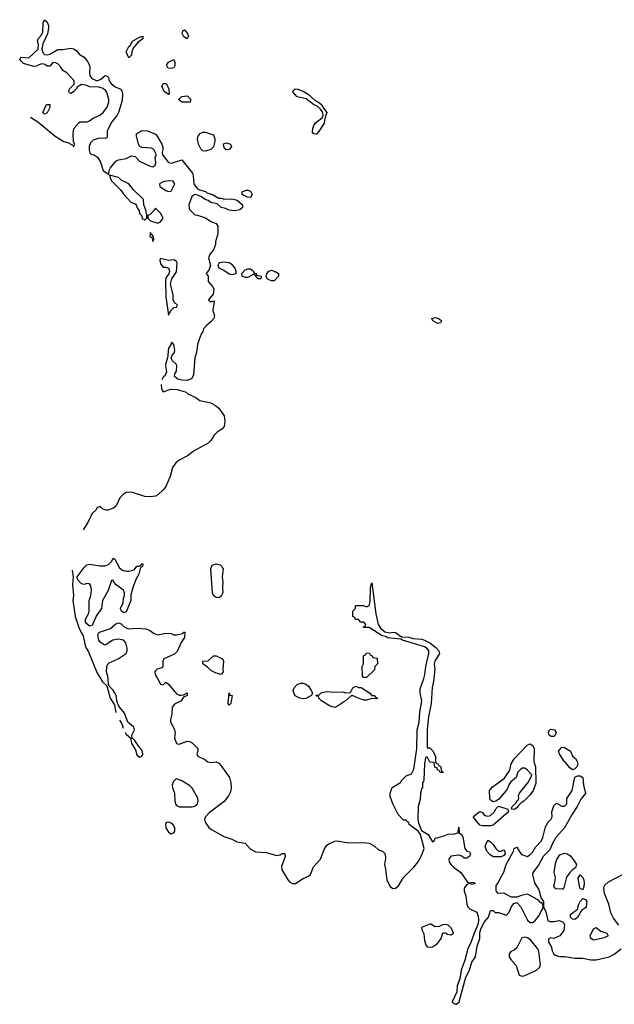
# Model space of a CAD drawing. Header units: inches. Extents: x 2386215 to 2556187, y 580866 to 760840.
# Tile 34 of 203: x 2515242 to 2519748, y 587530 to 594994. Entities that reach past the tile are written whole.
import ezdxf

# ---------------------------------------------------------------- set-up
doc = ezdxf.new("R2010")
doc.units = ezdxf.units.IN
doc.header["$MEASUREMENT"] = 0
doc.layers.add('C5518', color=7, linetype='Continuous')
doc.layers.add('C5519', color=7, linetype='Continuous')

msp = doc.modelspace()

# ---------------------------------------------------------------- linework, layer by layer
at = {"layer": 'C5518', "color": 5, "elevation": 20}
for points in [[(2515854, 590000), (2515870, 589973.6), (2515903.1, 589943.1), (2515926.5, 589850), (2515961.4, 589801.4), (2515971.3, 589741.9)], [(2516041.4, 589592.8), (2516050, 589578.2), (2516086.2, 589546.2), (2516083.4, 589536.6), (2516090, 589507.4), (2516119.6, 589459.6), (2516130, 589422.4), (2516150, 589404.6), (2516168, 589412), (2516176.4, 589430), (2516170, 589453.6), (2516143.9, 589483.9), (2516113.7, 589530), (2516093.3, 589550), (2516092.6, 589570), (2516111.1, 589610), (2516106.6, 589630), (2516062.6, 589670), (2516036.5, 589736.5), (2515994, 589790), (2515980.7, 589820.7), (2515971.8, 589870), (2515963.1, 589890), (2515950, 589911.3), (2515921.1, 589941.2), (2515915.1, 589955.1), (2515911.3, 590000)], [(2516286.3, 590000), (2516310, 589958), (2516330, 589952), (2516350, 589972), (2516370, 589956), (2516430, 589882.8), (2516450, 589874), (2516465.6, 589874.4), (2516483.1, 589876.9), (2516512, 589890), (2516510.8, 589870), (2516482.8, 589857.2), (2516466, 589830), (2516415.9, 589804.1), (2516398, 589782), (2516394.9, 589730), (2516383.7, 589690), (2516385.1, 589674.9), (2516415.5, 589610), (2516419.3, 589590), (2516415.5, 589550), (2516430, 589506.8), (2516450, 589501), (2516510, 589524), (2516530, 589522), (2516550, 589513.4), (2516591, 589470), (2516592, 589450), (2516584.7, 589430), (2516591.6, 589411.6), (2516645.4, 589385.4), (2516667.5, 589367.5), (2516690, 589364), (2516730, 589367.7), (2516750, 589359.1), (2516770, 589338.8), (2516832.7, 589250), (2516842.4, 589210), (2516843.8, 589170), (2516839, 589141), (2516825.5, 589110), (2516791.7, 589068.3), (2516678.3, 588981.7), (2516650.5, 588950), (2516642, 588930), (2516647.7, 588910), (2516676.4, 588870), (2516694.4, 588854.4), (2516790, 588801.1), (2516850, 588783.1), (2516890, 588762.4), (2516950.6, 588750.6), (2516987.9, 588707.9), (2517030, 588686), (2517110, 588680.4), (2517190, 588657.3), (2517216.5, 588663.5), (2517230, 588674), (2517250, 588674), (2517253.4, 588650), (2517226.2, 588573.8), (2517228, 588550), (2517275.5, 588470), (2517290, 588455.5), (2517310, 588446), (2517333.1, 588446.9), (2517390, 588484), (2517430, 588501), (2517446.6, 588513.4), (2517467.9, 588572.1), (2517522.7, 588630), (2517550, 588704.7), (2517570, 588736), (2517588.7, 588750), (2517630, 588766), (2517650, 588768.2), (2517730, 588753), (2517850, 588757), (2517890.3, 588750.3), (2517931.3, 588730), (2517962, 588702), (2517991.3, 588690), (2518011, 588670), (2518015.3, 588635.3), (2518006.4, 588590), (2518014.9, 588554.9), (2518024.4, 588470), (2518050, 588424), (2518070, 588408), (2518089.4, 588410.6), (2518111.4, 588428.6), (2518149.6, 588490.4), (2518230, 588570.8), (2518261.2, 588610), (2518290, 588662), (2518307, 588710), (2518278.4, 588818.4), (2518261.5, 588841.5), (2518204.5, 588884.5), (2518194.2, 588894.2), (2518190, 588908), (2518174.6, 588914.6), (2518170, 588926), (2518150, 588926), (2518110, 588968), (2518069.2, 589050), (2518050, 589106), (2518049, 589130), (2518065.6, 589174.4), (2518128.4, 589211.6), (2518138, 589230), (2518170, 589262), (2518210, 589278), (2518230, 589312), (2518252.8, 589467.2), (2518254.7, 589610), (2518269.4, 589670), (2518275.4, 589744.6), (2518289.3, 589830), (2518277, 589890), (2518278, 589922), (2518303.5, 590000)], [(2518381.3, 590000), (2518380.3, 589990), (2518367.4, 589932.6), (2518361.3, 589810), (2518341.1, 589710), (2518328.7, 589611.3), (2518328.7, 589488.7), (2518330, 589474), (2518350, 589474), (2518370, 589454), (2518394, 589410), (2518394, 589370), (2518398, 589358), (2518410, 589354), (2518418, 589338), (2518430, 589334), (2518438, 589298), (2518452, 589290), (2518450, 589286), (2518427.3, 589287.3), (2518422, 589302), (2518407.3, 589307.3), (2518402, 589322), (2518387.3, 589327.3), (2518382, 589362), (2518350, 589366), (2518330, 589406), (2518318, 589402), (2518308.8, 589351.2), (2518305.4, 589234.6), (2518302, 589218), (2518294, 589210), (2518294, 589170), (2518290, 589168), (2518280.5, 589130), (2518276.3, 589083.7), (2518262, 589030), (2518259.6, 588930), (2518264.7, 588904.7), (2518287.3, 588847.3), (2518336.2, 588816.2), (2518370, 588762.8), (2518382, 588770), (2518390, 588790.7), (2518450, 588804), (2518490, 588819.1), (2518537.5, 588822.5), (2518566, 588830), (2518570, 588874), (2518572, 588830), (2518590, 588818), (2518599.3, 588799.3), (2518614.8, 588710), (2518630, 588691), (2518650, 588684.7), (2518658.8, 588670), (2518650.8, 588650), (2518630, 588638), (2518610, 588639), (2518593.6, 588653.6), (2518570, 588661.2), (2518510, 588652.7), (2518493.4, 588630), (2518497.1, 588610), (2518509.1, 588589.1), (2518530, 588568.4), (2518586, 588530), (2518636, 588456), (2518650, 588451), (2518670, 588454.8), (2518690.8, 588450), (2518690, 588446), (2518670, 588438), (2518650, 588448), (2518630, 588438), (2518611, 588410), (2518610.7, 588390), (2518624, 588350), (2518630.8, 588290), (2518638.8, 588270), (2518653.7, 588253.7), (2518707.5, 588227.5), (2518717.1, 588197.1), (2518719.3, 588170), (2518716.7, 588143.3), (2518704.4, 588110), (2518690, 588081.2), (2518661.6, 587998.4), (2518637.3, 587950), (2518616.3, 587863.7), (2518587.2, 587790), (2518576.9, 587723), (2518557.2, 587670), (2518554.4, 587625.6), (2518519.1, 587550), (2518530, 587537.8), (2518545.5, 587530), (2518552.8, 587530), (2518571.8, 587550), (2518623.2, 587736.8), (2518649.6, 587790), (2518667.6, 587850), (2518695.3, 587890), (2518708.2, 587971.8), (2518729.6, 588030), (2518729.5, 588070.5), (2518736.9, 588103.1), (2518765.6, 588154.4), (2518795.3, 588190), (2518810, 588242), (2518830, 588242), (2518846.4, 588226.4), (2518870, 588226.8), (2518930, 588206.8), (2518952.1, 588227.9), (2518970, 588271.3), (2518986, 588294), (2519010, 588301), (2519040.7, 588270), (2519090, 588167.3), (2519110, 588150.6), (2519130, 588150.6), (2519151.6, 588168.4), (2519177.6, 588202.4), (2519190, 588231.3), (2519204, 588250), (2519208, 588268), (2519206, 588290), (2519198, 588298), (2519190, 588298), (2519177.2, 588317.2), (2519110, 588355.1), (2519090, 588363.7), (2519044.9, 588355.1), (2519010, 588342), (2518970, 588342), (2518910, 588373.2), (2518869.1, 588369.1), (2518854, 588390), (2518854, 588430), (2518869, 588450), (2518880.1, 588479.9), (2518910, 588532), (2518929.4, 588590.6), (2518985.2, 588690), (2518990, 588712), (2519010, 588722), (2519026, 588690), (2519045.2, 588665.2), (2519090, 588651.3), (2519110, 588664.7), (2519130, 588686), (2519150, 588721), (2519195.3, 588770), (2519206.3, 588793.7), (2519225.6, 588874.4), (2519248, 588910), (2519268, 588930), (2519278, 588950), (2519275.3, 588990), (2519290, 589034), (2519310, 589054), (2519350, 589032), (2519370, 589032), (2519388, 589050), (2519388.7, 589090), (2519429.2, 589150), (2519448.7, 589251.3), (2519470, 589261), (2519490, 589261), (2519510.5, 589250.5), (2519514, 589190), (2519531, 589129), (2519494.4, 589085.6), (2519467.3, 589030), (2519428.3, 588971.7), (2519371.7, 588868.3), (2519304.9, 588795.1), (2519279.1, 588750), (2519259.3, 588700.7), (2519208.5, 588651.5), (2519174, 588586), (2519130.6, 588530), (2519128, 588512), (2519143.8, 588450), (2519177.2, 588397.2), (2519194.8, 588334.8), (2519210.5, 588310.5), (2519211.3, 588270), (2519230, 588232), (2519244.5, 588164.5), (2519258.8, 588158.8), (2519290, 588157.3), (2519330, 588166), (2519356, 588156), (2519366, 588146), (2519371.1, 588131.2), (2519364.9, 588090), (2519334, 588050), (2519290, 588029), (2519266, 588034), (2519250, 588026), (2519250, 588002), (2519268.5, 587968.5), (2519279.5, 587930), (2519290.3, 587910.3), (2519302, 587902), (2519331.9, 587891.9), (2519372.1, 587892.1), (2519450, 587880.9), (2519510, 587880.3), (2519570, 587866.3), (2519610, 587867.9), (2519710, 587890.3), (2519747.6, 587910), (2519800.5, 587950)], [(2515998.9, 589683.1), (2516017.1, 589657.1), (2516026.5, 589624.4)], [(2519782.9, 588130), (2519742.7, 588182.7), (2519722.9, 588222.9), (2519706.3, 588290), (2519672.8, 588370), (2519669.6, 588410), (2519673.3, 588430), (2519702.8, 588457.2), (2519820.6, 588519.4)]]:
    msp.add_lwpolyline(points, dxfattribs=at)
for points in [[(2517390, 589845.2), (2517366, 589850), (2517329.4, 589869.4), (2517319, 589890), (2517315.3, 589910), (2517322, 589930), (2517344.7, 589955.3), (2517370, 589964.7), (2517390, 589964.7), (2517410, 589958), (2517430, 589942), (2517452, 589910), (2517462, 589890), (2517454, 589870), (2517410, 589849)], [(2516830, 589798), (2516822, 589810), (2516830, 589892), (2516834, 589874), (2516851, 589870), (2516842, 589810)], [(2517810, 589932), (2517830, 589932), (2517892, 589890), (2517910, 589872), (2517934, 589870), (2517938, 589858), (2517954, 589850), (2517950, 589846), (2517910, 589848), (2517870, 589835.3), (2517850, 589835.3), (2517806, 589850), (2517770, 589868), (2517752.7, 589867.3), (2517712, 589830), (2517650, 589789), (2517630, 589781.2), (2517610, 589784), (2517590, 589793.2), (2517528.7, 589830), (2517508, 589850), (2517506, 589866), (2517494, 589866), (2517487.3, 589872.7), (2517510, 589874), (2517526, 589890), (2517570, 589901), (2517630, 589896), (2517690, 589898), (2517710, 589892), (2517750, 589894), (2517766, 589930), (2517790, 589942)], [(2519270, 589559), (2519255.3, 589570), (2519248.7, 589590), (2519258, 589610), (2519270, 589614.8), (2519296, 589610), (2519306.8, 589590), (2519300.7, 589570), (2519290, 589559.3)], [(2518990, 589006), (2518966, 589010), (2518968.9, 589011.2), (2518974, 589030), (2519003.2, 589056.8), (2519010, 589071.3), (2519020.4, 589079.6), (2519024, 589090), (2519021.2, 589110), (2519029.2, 589130), (2519091.9, 589208.1), (2519115.3, 589250), (2519122, 589270), (2519090, 589304), (2519070, 589319), (2519050, 589319), (2519038, 589310), (2519018, 589290), (2519004.7, 589250), (2518964, 589216), (2518947.5, 589192.5), (2518940.7, 589170), (2518930, 589154), (2518870, 589082), (2518851, 589069), (2518830, 589064), (2518810, 589078), (2518805.2, 589090), (2518802, 589150), (2518823.2, 589176.8), (2518915.1, 589244.9), (2518955.1, 589304.9), (2518967.5, 589352.5), (2518989.6, 589390.4), (2519086.8, 589493.2), (2519110, 589504.7), (2519130, 589492), (2519141, 589470), (2519138.8, 589370), (2519150.7, 589330), (2519152.5, 589207.5), (2519133.4, 589150), (2519110, 589119), (2519062, 589070), (2519042, 589058), (2519022, 589038), (2519010, 589019)], [(2519430, 589308), (2519410, 589322), (2519380.4, 589360.4), (2519368, 589370), (2519333.2, 589430), (2519326, 589450), (2519350, 589478.8), (2519370, 589477.3), (2519416, 589450), (2519430.8, 589410.8), (2519452.8, 589392.8), (2519466, 589370), (2519470.8, 589350), (2519464.7, 589330), (2519450, 589315.3)], [(2516430, 589238), (2516424.4, 589235.6), (2516404.2, 589215.8), (2516397.1, 589190), (2516399.3, 589170), (2516415.8, 589130), (2516417.6, 589070), (2516425.1, 589045.1), (2516430, 589037.3), (2516450, 589026), (2516550, 589026), (2516570, 589030.8), (2516589.2, 589050), (2516595.1, 589070), (2516593.1, 589093.1), (2516550, 589169), (2516528.1, 589188.1), (2516470, 589224.2)], [(2518750, 588882), (2518730, 588888), (2518678, 588950), (2518698, 588970), (2518730, 588990.8), (2518750, 588984.7), (2518758.8, 588970), (2518770, 588962), (2518790, 588957.1), (2518810, 588960.5), (2518840.9, 588990), (2518850, 589011.3), (2518870, 589031.3), (2518942, 589010), (2518946, 588990), (2518830, 588889), (2518810, 588884)], [(2516370, 588911.8), (2516352.8, 588907.1), (2516346.3, 588893.7), (2516348.3, 588868.3), (2516370, 588835.1), (2516390, 588823.2), (2516409, 588831), (2516416.8, 588843.2), (2516417.7, 588870), (2516406.2, 588890), (2516390, 588904.2)], [(2518870, 588692), (2518890, 588692), (2518910, 588702), (2518915.3, 588695.3), (2518922, 588670), (2518910, 588658), (2518890, 588648.7), (2518830, 588649.2), (2518804.5, 588664.5), (2518782, 588690), (2518768.7, 588730), (2518790, 588774), (2518810, 588762), (2518830, 588742), (2518850, 588712)], [(2519350, 588402), (2519305.6, 588405.6), (2519293.6, 588413.6), (2519289.2, 588429.2), (2519295.6, 588444.4), (2519302, 588490), (2519293.2, 588530), (2519302, 588598), (2519311.7, 588628.3), (2519336, 588664), (2519370, 588674.9), (2519390.3, 588670.3), (2519414.9, 588654.9), (2519450, 588611), (2519460.7, 588590), (2519455.2, 588564.8), (2519430, 588549), (2519410, 588529), (2519385.2, 588494.8), (2519366.4, 588413.6), (2519358, 588402)], [(2519510, 588398), (2519490, 588408.7), (2519483.7, 588423.7), (2519475.3, 588490), (2519490, 588511.3), (2519510, 588492), (2519517.3, 588470), (2519520.7, 588450), (2519518, 588422)], [(2519450, 588174), (2519430, 588175.3), (2519415.3, 588190), (2519415.3, 588210), (2519469, 588251), (2519479, 588290), (2519489, 588310), (2519510, 588332), (2519530, 588324.7), (2519538.8, 588310), (2519534.8, 588270), (2519530, 588262), (2519499.6, 588240.4), (2519470, 588189.2)], [(2518358, 588138), (2518350, 588138), (2518286.8, 588113.2), (2518291.3, 588090), (2518304.5, 588064.5), (2518310, 588014), (2518319.8, 587979.8), (2518330, 587966.8), (2518350, 587962.8), (2518370, 587966.8), (2518408.7, 587990), (2518424, 588010), (2518435.3, 588030), (2518448.4, 588071.6), (2518470, 588071), (2518482.8, 588062.8), (2518510, 588056), (2518528.7, 588070), (2518511.8, 588110), (2518490, 588129.2), (2518470, 588135.1), (2518446.8, 588133.2), (2518419.6, 588120.4), (2518390, 588118)], [(2519590, 588017.2), (2519569.2, 588029.2), (2519565.2, 588050), (2519590, 588102), (2519610, 588112), (2519644.9, 588084.9), (2519692, 588070), (2519702, 588050), (2519670, 588034), (2519650, 588029.4)], [(2519070, 588039.5), (2519046.6, 588033.4), (2519010, 587959), (2518990, 587941.2), (2518964.7, 587930), (2518951, 587910), (2518951, 587890), (2518962.8, 587870), (2519004.9, 587824.9), (2519026, 587750), (2519050, 587742.8), (2519070, 587747.7), (2519159, 587790), (2519181.2, 587810), (2519189.3, 587830), (2519177, 587930), (2519169.5, 587950), (2519116.6, 588016.6), (2519090, 588034.5)]]:
    msp.add_lwpolyline(points, close=True, dxfattribs=at)
at = {"layer": 'C5519', "color": 5, "elevation": 20}
for points in [[(2515323.5, 594256.2), (2515379.6, 594219.6), (2515511.6, 594110), (2515575.5, 594070), (2515618.3, 594058.3), (2515630, 594046.7), (2515644.5, 594044.5), (2515650, 594032), (2515659, 594050), (2515649, 594069), (2515646, 594130), (2515652.3, 594170), (2515690, 594212), (2515701.2, 594218.8), (2515750, 594220.7), (2515770, 594226.8), (2515794.5, 594245.5), (2515849.4, 594270.6), (2515875.3, 594290), (2515905.2, 594330), (2515918, 594370), (2515918, 594390), (2515903.3, 594443.3), (2515895.6, 594455.6), (2515873.6, 594473.6), (2515842.5, 594482.5), (2515770, 594485.1), (2515750, 594495.1), (2515710, 594502.7), (2515678, 594482), (2515673.4, 594470), (2515650, 594446), (2515630, 594435.3), (2515620.2, 594440.2), (2515615.3, 594450), (2515619, 594470), (2515653.6, 594506.4), (2515654, 594530), (2515598, 594590), (2515570, 594608), (2515554.2, 594634.2), (2515530, 594659), (2515510, 594668.7), (2515490, 594668), (2515470, 594642), (2515450, 594642), (2515434, 594654), (2515410, 594659), (2515387.1, 594652.9), (2515370, 594642), (2515350, 594639), (2515270, 594662), (2515242, 594690), (2515250, 594711), (2515310, 594704.7), (2515382, 594770), (2515385.6, 594805.6), (2515377.2, 594830), (2515381.2, 594850), (2515404.8, 594875.2), (2515418.4, 594901.6), (2515420.9, 594970), (2515430, 594994), (2515450, 594976), (2515459.3, 594950), (2515460.5, 594930), (2515452.3, 594887.7), (2515417.3, 594810), (2515410.6, 594770), (2515419.8, 594739.8), (2515430, 594730.8), (2515450, 594726.8), (2515470, 594733.4), (2515530, 594767.3), (2515570, 594767.7), (2515630, 594779.1), (2515652.8, 594772.8), (2515670, 594761), (2515693.8, 594733.8), (2515730.7, 594710), (2515756.7, 594676.7), (2515770.7, 594650), (2515774, 594630), (2515770.7, 594590), (2515774, 594570), (2515788.5, 594548.5), (2515830, 594530.7), (2515857, 594543), (2515889.3, 594570.7), (2515905.4, 594565.4), (2515914.8, 594554.8), (2515920.7, 594530), (2515934.8, 594510), (2515966, 594486), (2516007.9, 594467.9), (2516019.1, 594450), (2516022, 594430), (2516018, 594382), (2515990.5, 594290), (2515981.6, 594270), (2515941.2, 594218.8), (2515919.2, 594180.8), (2515905.5, 594150), (2515906, 594110), (2515902, 594098), (2515890, 594094), (2515844.7, 594095.3), (2515799.8, 594080.2), (2515778.5, 594061.5), (2515768.2, 594031.8), (2515767.3, 594007.3), (2515776.9, 593976.9), (2515810, 593966.8), (2515832.2, 593952.2), (2515853.3, 593913.3), (2515874.8, 593850), (2515908.3, 593828.3), (2515910, 593822), (2515916.4, 593823.6), (2515919, 593850), (2515929.2, 593870), (2515970, 593920.7), (2515991.1, 593931.2), (2516050, 593942.8), (2516090, 593961), (2516117.3, 593957.3), (2516150, 593922.8), (2516230, 593884), (2516250, 593878.8), (2516268.7, 593890), (2516272.7, 593910), (2516268.7, 593951.3), (2516278, 593970), (2516258, 594010), (2516240.4, 594020.4), (2516170, 594025.2), (2516152.7, 594032.7), (2516142.7, 594050), (2516127.3, 594112.7), (2516126, 594130), (2516158, 594150), (2516170, 594154.8), (2516210, 594151), (2516270, 594126), (2516282.8, 594110), (2516318.8, 594050), (2516326, 594030), (2516326.8, 594010), (2516321, 593990), (2516324.7, 593970), (2516370, 593911.3), (2516393.6, 593906.4), (2516470.6, 593930.6), (2516550.7, 593830), (2516557.3, 593810), (2516562, 593750), (2516590, 593712), (2516603.6, 593703.6), (2516650, 593690.8), (2516661.4, 593681.4), (2516702, 593670), (2516750, 593642), (2516770, 593642), (2516792.7, 593632.7), (2516850, 593636), (2516890, 593624.7), (2516931, 593590), (2516930.8, 593570), (2516910, 593553.2), (2516870, 593546), (2516830, 593549.2), (2516802, 593562), (2516769.5, 593569.5), (2516737.2, 593597.2), (2516690, 593609.2), (2516670, 593624), (2516648, 593630), (2516614, 593654), (2516590, 593664), (2516570, 593668.7), (2516546.8, 593653.2), (2516524.7, 593590), (2516525.4, 593565.4), (2516531.6, 593551.6), (2516570, 593514), (2516590, 593512), (2516650, 593491.3), (2516690, 593464.7), (2516731.3, 593450), (2516744.7, 593430), (2516742.8, 593370), (2516726, 593310), (2516726, 593290), (2516710.8, 593250), (2516683.8, 593216.2), (2516673.4, 593190), (2516688.5, 593130), (2516678.9, 593101.2), (2516656, 593070), (2516671.3, 593050), (2516670.8, 593010), (2516704.9, 592970), (2516712.7, 592950), (2516707.9, 592912.1), (2516674, 592870), (2516690, 592854), (2516710, 592862), (2516714.8, 592854.8), (2516706.8, 592790), (2516719.1, 592750), (2516714, 592730), (2516693.8, 592706.2), (2516660.5, 592679.5), (2516636, 592650), (2516630.8, 592630), (2516616, 592610), (2516601, 592570), (2516588.6, 592531.4), (2516582.4, 592470), (2516568.4, 592430), (2516558, 592302), (2516545.6, 592274.4), (2516510, 592259.3), (2516470, 592260.5), (2516439.6, 592270), (2516414.5, 592290), (2516418.4, 592310), (2516430, 592330.8), (2516433.6, 592370), (2516430, 592380.9), (2516398, 592410), (2516389.5, 592430), (2516397.2, 592450), (2516414.5, 592470), (2516417.6, 592490), (2516410, 592528), (2516402, 592542), (2516390, 592546), (2516386.8, 592530), (2516370, 592504), (2516361.8, 592430), (2516349.3, 592389.3), (2516346.4, 592370), (2516354.8, 592325.2), (2516343.8, 592296.2), (2516330, 592284.1), (2516319.2, 592264.9)], [(2516313, 592228.7), (2516316.5, 592196.5), (2516330, 592173), (2516387.9, 592192.1), (2516436, 592190), (2516502.8, 592170), (2516516.7, 592156.7), (2516578, 592130), (2516608, 592108), (2516689.3, 592090.7), (2516726.8, 592070), (2516750.5, 592050), (2516790.4, 591990), (2516795.5, 591950), (2516790.4, 591910), (2516773.4, 591890), (2516736.5, 591863.5), (2516716.7, 591843.3), (2516690, 591803.7), (2516670, 591782.7), (2516558, 591722), (2516518, 591690), (2516450, 591656), (2516424.1, 591635.9), (2516401.1, 591598.9), (2516382.8, 591530), (2516346, 591450), (2516330, 591429), (2516290, 591393.2), (2516270, 591382.7), (2516230, 591378), (2516190, 591379.5), (2516090, 591412.3), (2516050, 591409.3), (2516025.8, 591394.2), (2516001, 591370), (2515972, 591310), (2515952, 591290), (2515910, 591275.3), (2515896.4, 591276.4), (2515870, 591286), (2515850, 591306), (2515842, 591298), (2515830, 591295.3), (2515821.4, 591278.6), (2515790, 591251.4), (2515758.7, 591181.3), (2515721.8, 591125.9)], [(2515639.1, 590820.8), (2515647.8, 590770), (2515642.3, 590710), (2515649.5, 590630), (2515645, 590590), (2515662.1, 590470.3), (2515662.1, 590470), (2515690, 590387.4), (2515710, 590343.1), (2515723.8, 590323.8), (2515738.6, 590250), (2515746.8, 590230), (2515762.9, 590202.9), (2515830, 590039.7), (2515854, 590000)], [(2518303.5, 590000), (2518313.3, 590030), (2518320.5, 590090), (2518343.5, 590190), (2518343.1, 590210), (2518330, 590227.8), (2518310, 590240.5), (2518142, 590290), (2518130, 590299), (2518030, 590309.3), (2518017.2, 590317.2), (2517990, 590322.7), (2517890, 590386), (2517847.3, 590387.3), (2517847.3, 590392.7), (2517862, 590398), (2517866, 590410), (2517850, 590426), (2517827.3, 590427.3), (2517810, 590446), (2517787.3, 590447.3), (2517782, 590462), (2517766, 590470), (2517766, 590510), (2517786, 590530), (2517786, 590550), (2517790, 590554), (2517847.3, 590552.7), (2517870, 590542), (2517890, 590554), (2517897.2, 590582.8), (2517900.9, 590690), (2517910, 590724.7), (2517940.3, 590490), (2517957.3, 590410), (2517977.8, 590377.8), (2518010, 590353.4), (2518046, 590346), (2518069.8, 590350.2), (2518090, 590347.7), (2518136.3, 590316.3), (2518190, 590312.8), (2518223.1, 590303.1), (2518290, 590297.8), (2518310, 590290.3), (2518350.2, 590270.2), (2518395, 590235), (2518418, 590210), (2518423, 590190), (2518387.7, 590130), (2518382, 590110), (2518388.2, 590070), (2518381.3, 590000)], [(2515911.3, 590000), (2515910, 590015.3), (2515901, 590050), (2515902.6, 590090), (2515911, 590109), (2515921.1, 590118.8), (2515989, 590150), (2516048.7, 590190), (2516055.3, 590210), (2516055.3, 590230), (2516045.2, 590270), (2516029.4, 590289.4), (2515990, 590298), (2515948.4, 590291.6), (2515890, 590253.2), (2515876.5, 590256.5), (2515850, 590277.2), (2515842, 590290), (2515833.2, 590330), (2515838, 590342), (2515848, 590350), (2515930, 590379.5), (2515970, 590413), (2515990, 590422), (2516010, 590414.8), (2516030, 590394), (2516050, 590382.8), (2516070, 590377.3), (2516130, 590380.7), (2516197.3, 590377.3), (2516225.4, 590365.4), (2516259.8, 590339.8), (2516290, 590331.3), (2516350, 590344.7), (2516390, 590342), (2516410, 590332), (2516430, 590332), (2516478, 590342), (2516486, 590350), (2516494, 590350), (2516491.3, 590310), (2516466.4, 590273.6), (2516434.6, 590205.4), (2516415.6, 590184.4), (2516334, 590150), (2516326, 590130), (2516326.8, 590090), (2516319.3, 590080.7), (2516284.7, 590070), (2516270, 590059), (2516266.4, 590050), (2516268.6, 590031.4), (2516286.3, 590000)]]:
    msp.add_lwpolyline(points, dxfattribs=at)
for points in [[(2516510, 594849.2), (2516484.8, 594864.8), (2516474, 594890), (2516478, 594910), (2516490, 594918), (2516514.8, 594890), (2516521, 594870)], [(2516070, 594706), (2516048, 594750), (2516068, 594790), (2516080.4, 594799.6), (2516098, 594830), (2516150, 594862), (2516174, 594870), (2516174, 594850), (2516138, 594822), (2516101, 594779), (2516091, 594750), (2516090, 594726)], [(2516390, 594624), (2516370, 594626), (2516364, 594630), (2516355.3, 594650), (2516370, 594671.3), (2516410, 594692), (2516418, 594670), (2516416.9, 594643.1), (2516410, 594628.7)], [(2516370, 594426), (2516338, 594450), (2516318, 594490), (2516330, 594511), (2516352, 594510), (2516372, 594470), (2516374, 594430)], [(2517490, 594127.3), (2517470, 594129.6), (2517462, 594142), (2517464, 594170), (2517470, 594190.7), (2517486, 594214), (2517535.3, 594250), (2517540.9, 594270), (2517535.5, 594295.5), (2517519.1, 594319.1), (2517497.5, 594337.5), (2517469.6, 594350), (2517413.7, 594393.7), (2517344.5, 594410), (2517309.4, 594450), (2517328.7, 594470), (2517350, 594468.4), (2517390, 594452.4), (2517427.7, 594430), (2517482, 594382), (2517506.8, 594370), (2517530, 594350.4), (2517543.4, 594323.4), (2517570.3, 594290), (2517555.5, 594244.5), (2517550, 594209.3), (2517510, 594146)], [(2516530, 594368), (2516470, 594368.7), (2516446, 594390), (2516470, 594412), (2516510, 594418), (2516538, 594390), (2516534, 594370)], [(2515430, 594278), (2515418, 594290), (2515446, 594350), (2515470, 594352), (2515471.1, 594328.8), (2515450, 594288)], [(2516650, 593997), (2516630, 594000.9), (2516614.2, 594014.2), (2516598, 594050), (2516589.3, 594090), (2516594, 594110), (2516610, 594131.3), (2516630, 594141), (2516650, 594141), (2516710, 594122), (2516721, 594090), (2516721, 594070), (2516711, 594030), (2516690, 594009.3)], [(2516810, 594006.6), (2516804, 594010), (2516789.3, 594030), (2516786.8, 594053.2), (2516810, 594060.7), (2516838.8, 594050), (2516846, 594030), (2516830, 594009.3)], [(2515923.6, 593816.4), (2515927.7, 593792.3), (2515940.9, 593770), (2516005.1, 593705.1), (2516030, 593669.2), (2516085.3, 593610), (2516117.2, 593597.2), (2516126.5, 593586.5), (2516130, 593571.3), (2516146.4, 593546.4), (2516150, 593526), (2516167.7, 593507.7), (2516170, 593484.7), (2516182, 593482), (2516190, 593474), (2516206, 593490), (2516206, 593514), (2516198, 593550), (2516182, 593590), (2516179, 593630), (2516170, 593642), (2516103.7, 593703.7), (2516068.7, 593750), (2516016.2, 593776.2), (2515990, 593798)], [(2516370, 593773.2), (2516330, 593764), (2516302, 593750), (2516304.7, 593730), (2516350, 593698), (2516370, 593692), (2516390, 593694), (2516418, 593750), (2516406, 593770)], [(2516990, 593645.2), (2516969.4, 593649.4), (2516929, 593669), (2516929, 593690), (2516958.6, 593701.4), (2516970, 593702), (2516990, 593693.4), (2517004, 593670)], [(2516270, 593566), (2516262, 593550), (2516230, 593518), (2516214, 593510), (2516214, 593490), (2516234, 593470), (2516290, 593451.3), (2516310, 593462), (2516328.7, 593490), (2516310, 593528)], [(2516230, 593382), (2516229.3, 593350), (2516242.8, 593342.8), (2516250, 593312), (2516259, 593330), (2516257.2, 593350)], [(2516310, 593182.7), (2516303.1, 593170), (2516310, 593143.8), (2516330, 593118), (2516350, 593118), (2516370.5, 593110.5), (2516377.3, 593090), (2516373.2, 593066.8), (2516350, 593038), (2516346, 593010), (2516350, 592894), (2516370, 592754), (2516390, 592791.3), (2516410, 592812), (2516430, 592814), (2516438, 592830), (2516413.6, 592853.6), (2516404, 592870), (2516405.2, 592910), (2516384, 592990), (2516396, 593030), (2516430, 593082), (2516434.3, 593150), (2516430, 593161.2), (2516410, 593174), (2516370, 593169.2)], [(2516850, 593060.5), (2516830, 593064.7), (2516790, 593093.3), (2516754, 593110), (2516747, 593130), (2516754, 593150), (2516770, 593157.1), (2516790, 593158.4), (2516830, 593152.4), (2516843.9, 593143.9), (2516871.5, 593111.5), (2516880.4, 593090), (2516878.8, 593070), (2516870, 593065.1)], [(2517070, 593029.3), (2517048, 593030), (2517022, 593062), (2517010, 593062), (2516970, 593039.3), (2516950, 593039.3), (2516929, 593050), (2516925.2, 593070), (2516950, 593098.8), (2516970, 593106), (2516990, 593106), (2517010, 593091), (2517016, 593076), (2517032, 593070), (2517038, 593058), (2517071.3, 593050)], [(2517150, 593013.6), (2517124.4, 593024.4), (2517117.2, 593030), (2517108.7, 593050), (2517116, 593070), (2517130, 593086.8), (2517150, 593094.8), (2517183.5, 593083.5), (2517202, 593070), (2517203.6, 593063.6), (2517202.8, 593050), (2517170, 593014.5)], [(2518410, 592689.7), (2518373.2, 592710), (2518366, 592730), (2518390, 592736.4), (2518416, 592730), (2518430, 592718.8), (2518437.3, 592710), (2518430, 592695.3)], [(2516070, 590812.4), (2516100.2, 590819.8), (2516112.9, 590827.1), (2516130, 590851), (2516148.4, 590851.6), (2516162, 590858), (2516166, 590870), (2516174, 590870), (2516172, 590850), (2516158, 590842), (2516146, 590790), (2516125.5, 590754.5), (2516102.8, 590697.2), (2516084.9, 590635.1), (2516083, 590590), (2516050, 590505.2), (2516030, 590497.2), (2516014, 590510), (2516006.6, 590530), (2516027, 590573), (2516027.8, 590610), (2516036, 590630), (2516037.2, 590650), (2516029.5, 590669.5), (2515974, 590710), (2515955.3, 590730), (2515950, 590746), (2515938, 590742), (2515912.1, 590667.9), (2515868.4, 590591.6), (2515861.6, 590530), (2515823.8, 590476.2), (2515790, 590402), (2515770, 590397.2), (2515750, 590413.2), (2515740.7, 590430), (2515741.6, 590450), (2515763.6, 590490), (2515767.6, 590510), (2515769.6, 590590.4), (2515780.9, 590630), (2515785.2, 590670), (2515782, 590702), (2515770, 590718), (2515750, 590719), (2515730, 590713.2), (2515710, 590717.2), (2515679, 590750), (2515677.2, 590770), (2515730, 590842), (2515750, 590860.4), (2515770, 590866), (2515850, 590852.7), (2515890, 590853.4), (2515915.9, 590864.1), (2515939, 590890), (2515950, 590912), (2515963.6, 590903.6), (2515999.3, 590839.3), (2516021.3, 590821.3), (2516050, 590812.7)], [(2516750, 590612.1), (2516730, 590612.8), (2516711.3, 590630), (2516703.1, 590650), (2516690.9, 590830), (2516701.6, 590858.4), (2516729.7, 590870.3), (2516761.8, 590861.8), (2516774.9, 590850), (2516784.9, 590830), (2516777.4, 590770), (2516782, 590730), (2516777.8, 590690), (2516780.7, 590650), (2516770, 590624.7)], [(2517870, 590008), (2517848.4, 590008.4), (2517840.4, 590020.4), (2517838, 590090), (2517848, 590110), (2517848.4, 590171.6), (2517862, 590178), (2517867.3, 590192.7), (2517890, 590194), (2517898, 590178), (2517912.7, 590172.7), (2517918, 590158), (2517950, 590154), (2517954, 590110), (2517934, 590090), (2517930, 590066)], [(2516770, 590029), (2516730, 590041.2), (2516690, 590061.2), (2516666.3, 590086.3), (2516629, 590110), (2516628.7, 590130), (2516670, 590134.8), (2516710, 590170.7), (2516730, 590170.5), (2516778, 590150), (2516786.8, 590130), (2516780.7, 590070), (2516784.7, 590050)]]:
    msp.add_lwpolyline(points, close=True, dxfattribs=at)

doc.saveas('drawing.dxf')
